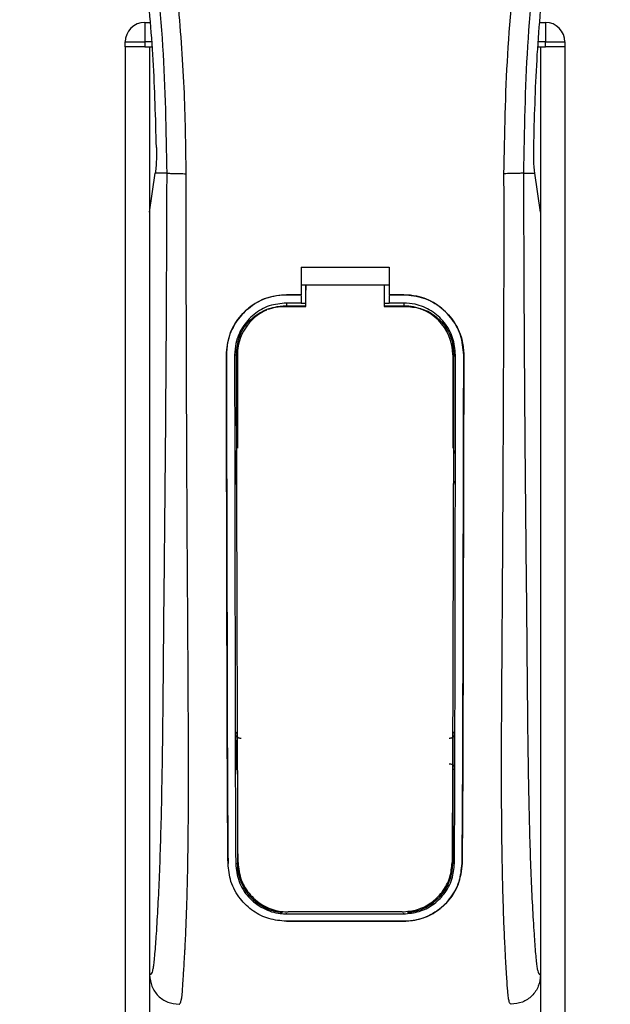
# Model space of a CAD drawing. Header units: millimetres. Extents: x 0 to 420, y 0 to 297.
# Tile 81 of 119: x 210.86 to 212.85, y 224.95 to 228.27. Entities that reach past the tile are written whole.
import ezdxf

# ---------------------------------------------------------------- set-up
doc = ezdxf.new("R2010")
doc.units = ezdxf.units.MM

msp = doc.modelspace()

# ---------------------------------------------------------------- linework, layer by layer
at = {"color": 7, "linetype": 'Continuous', "lineweight": 25}
for p, q in [((211.27819, 228.26496), (211.27819, 228.19897)), ((211.27819, 228.26496), (211.29571, 228.26496)), ((212.61332, 228.26496), (212.63084, 228.26496)), ((212.63084, 228.26496), (212.63084, 228.19897)), ((211.21221, 228.19897), (211.27819, 228.19897)), ((211.21221, 228.18248), (211.21221, 228.19897)), ((211.27819, 228.19897), (211.27819, 228.18248)), ((211.30136, 228.19897), (211.27819, 228.19897)), ((212.63084, 228.19897), (212.60767, 228.19897)), ((212.63084, 228.18248), (212.63084, 228.19897)), ((212.63084, 228.19897), (212.69683, 228.19897)), ((212.69683, 228.19897), (212.69683, 228.18248)), ((211.21221, 228.18248), (211.21221, 207.0679)), ((211.27819, 228.18248), (211.21221, 228.18248)), ((211.27819, 228.18248), (211.30278, 228.18248)), ((211.29469, 228.18248), (211.29469, 207.0679)), ((211.29469, 228.18248), (211.30278, 228.18248)), ((212.60626, 228.18248), (212.61435, 228.18248)), ((212.60626, 228.18248), (212.63084, 228.18248)), ((212.61435, 228.18248), (212.61435, 207.0679)), ((212.69683, 228.18248), (212.63084, 228.18248)), ((212.69683, 228.18248), (212.69683, 207.0679)), ((211.29469, 227.62492), (211.31388, 227.75689)), ((211.31388, 227.75689), (211.31412, 227.75849)), ((211.35235, 227.75689), (211.31388, 227.75689)), ((212.55669, 227.75689), (212.59515, 227.75689)), ((212.59515, 227.75689), (212.59492, 227.75849)), ((212.61435, 227.62492), (212.59515, 227.75689)), ((211.29469, 227.62492), (211.29469, 225.05158)), ((212.61435, 227.62492), (212.61435, 225.05158)), ((211.80606, 227.43901), (212.10298, 227.43901)), ((211.80606, 227.43901), (211.80606, 227.34632)), ((212.10298, 227.43901), (212.10298, 227.34632)), ((211.80606, 227.37931), (211.82256, 227.37931)), ((211.82256, 227.37958), (212.0865, 227.37957)), ((211.82256, 227.37958), (211.82256, 227.36227)), ((212.0865, 227.37931), (212.10298, 227.37931)), ((211.75657, 227.34632), (211.80606, 227.34632)), ((211.75657, 227.34618), (211.75657, 227.34632)), ((211.80606, 227.34618), (211.75657, 227.34618)), ((211.80606, 227.34365), (211.80606, 227.31843)), ((212.10298, 227.34632), (212.15247, 227.34632)), ((212.15247, 227.34618), (212.10298, 227.34618)), ((212.10298, 227.34365), (212.10298, 227.31843)), ((212.15247, 227.34618), (212.15247, 227.34632)), ((211.80606, 227.31843), (211.75657, 227.31843)), ((211.75657, 227.31843), (211.75657, 227.30878)), ((211.75657, 227.30878), (211.82256, 227.30878)), ((211.82256, 227.31701), (211.80606, 227.31701)), ((212.10298, 227.31701), (212.0865, 227.31701)), ((212.0865, 227.30878), (212.15247, 227.30878)), ((212.15247, 227.31843), (212.10298, 227.31843)), ((212.15247, 227.31843), (212.15247, 227.30878)), ((211.55391, 227.14322), (211.55377, 227.14322)), ((211.58156, 227.14325), (211.59104, 227.14325)), ((211.59104, 227.14325), (211.59104, 226.82925)), ((212.318, 227.14325), (212.318, 226.82925)), ((212.32747, 227.14325), (212.318, 227.14325)), ((212.35513, 227.14322), (212.35527, 227.14322)), ((211.59104, 225.74169), (211.59104, 225.42769)), ((212.318, 225.74169), (212.318, 225.42769)), ((211.55944, 225.42752), (211.55929, 225.42752)), ((211.58526, 225.42769), (211.59104, 225.42769)), ((212.32377, 225.42769), (212.318, 225.42769)), ((212.34959, 225.42752), (212.34974, 225.42752)), ((211.75657, 225.25776), (211.75657, 225.26008)), ((211.75657, 225.25776), (212.15247, 225.25776)), ((212.15247, 225.25776), (212.15247, 225.26008)), ((211.75657, 225.23274), (212.15247, 225.23274)), ((211.75657, 225.23274), (211.75657, 225.23257)), ((212.15247, 225.23257), (211.75657, 225.23257)), ((212.15247, 225.23274), (212.15247, 225.23257))]:
    msp.add_line(p, q, dxfattribs=at)
at = {"color": 7, "linetype": 'Continuous', "lineweight": 25, "flags": 128}
for points in [[(211.75657, 227.30878), (211.72427, 227.3056), (211.69463, 227.29675)], [(211.74669, 227.307), (211.75659, 227.307), (211.82256, 227.30699)], [(212.0865, 227.30699), (212.15245, 227.30699), (212.16235, 227.30699)]]:
    msp.add_lwpolyline(points, dxfattribs=at)
at = {"color": 7, "linetype": 'Continuous', "lineweight": 25}
for centre, radius, start, end in [((211.27819, 228.19897), 0.06598, 90, 180), ((212.63084, 228.19897), 0.06598, 0, 90), ((212.15247, 227.14325), 0.16553, 0, 90), ((211.75657, 227.14325), 0.16553, 113.87846, 180), ((211.75657, 225.42769), 0.16553, 180, 265.5108), ((212.15247, 225.42769), 0.16553, 274.4892, 0)]:
    msp.add_arc(centre, radius, start, end, dxfattribs=at)
for points, knots in [([(211.06853, 231.42167), (211.05867, 231.4073), (211.02882, 231.36379), (210.97962, 231.28064), (210.92835, 231.16899), (210.88899, 231.04707), (210.86184, 230.90477), (210.85257, 230.74285), (210.86433, 230.56527), (210.89655, 230.35954), (210.9513, 230.12762), (211.03831, 229.81791), (211.13551, 229.45491), (211.22916, 229.03564), (211.29967, 228.61216), (211.34465, 228.18531), (211.34979, 227.89967), (211.35235, 227.75689)], [0, 0, 0, 0, 0.0171315, 0.0518789, 0.0867888, 0.1216172, 0.1567305, 0.2033881, 0.2503481, 0.2972709, 0.3674165, 0.4376773, 0.5502447, 0.6628473, 0.7753466, 0.8877074, 1, 1, 1, 1]), ([(211.41808, 227.7547), (211.41681, 227.85149), (211.41422, 228.04932), (211.39107, 228.35001), (211.35466, 228.65341), (211.30961, 228.91693), (211.26334, 229.14134), (211.22227, 229.32047), (211.17736, 229.49845), (211.12782, 229.68239), (211.08518, 229.83376), (211.05374, 229.94335), (211.03785, 229.99915), (211.02292, 230.05177), (211.00997, 230.09762), (210.99724, 230.14352), (210.98592, 230.18644), (210.97424, 230.23214), (210.96351, 230.27608), (210.95369, 230.31823), (210.94478, 230.3586), (210.93, 230.43011), (210.91268, 230.52999), (210.89789, 230.66186), (210.89387, 230.79059), (210.90188, 230.9188), (210.92418, 231.04411), (210.96021, 231.16545), (211.00903, 231.27899), (211.05186, 231.35586), (211.08161, 231.40397), (211.0923, 231.42041), (211.09748, 231.42836)], [0, 0, 0, 0, 0.0757702, 0.1548571, 0.2359051, 0.3148505, 0.3639911, 0.4151955, 0.4586591, 0.5076202, 0.5642678, 0.5817192, 0.5968623, 0.6096795, 0.624536, 0.6341631, 0.6469813, 0.6592987, 0.6711121, 0.6824202, 0.6932232, 0.7035232, 0.739704, 0.7727671, 0.8079075, 0.8413785, 0.8748477, 0.9102013, 0.9450667, 0.9801292, 0.9903909, 1, 1, 1, 1]), ([(212.49095, 227.7547), (212.49334, 227.88888), (212.4981, 228.15721), (212.53961, 228.55779), (212.59689, 228.91007), (212.6615, 229.21522), (212.7083, 229.40765), (212.74109, 229.53352), (212.75646, 229.59127), (212.77159, 229.64694), (212.78663, 229.7014), (212.80241, 229.7578), (212.81955, 229.81845), (212.84039, 229.89136), (212.86256, 229.96876), (212.88548, 230.04954), (212.90765, 230.12771), (212.93046, 230.21408), (212.95273, 230.30524), (212.97913, 230.42721), (213.00354, 230.57399), (213.01656, 230.74857), (213.01056, 230.88325), (212.99629, 230.97995), (212.98357, 231.04171), (212.96718, 231.10373), (212.9478, 231.16275), (212.92491, 231.22091), (212.89958, 231.27641), (212.87204, 231.32968), (212.84225, 231.3807), (212.82202, 231.4117), (212.81114, 231.42836)], [0, 0, 0, 0, 0.1050162, 0.2100001, 0.3148093, 0.3841756, 0.4540228, 0.4697491, 0.4859574, 0.5007826, 0.5148922, 0.5301685, 0.5466097, 0.5642069, 0.5895177, 0.6096146, 0.6299353, 0.6531323, 0.6795668, 0.7034488, 0.7509822, 0.7962784, 0.8412589, 0.8577085, 0.8747396, 0.8922462, 0.9101144, 0.9261934, 0.9450023, 0.962977, 0.9800887, 1, 1, 1, 1]), ([(212.8405, 231.42168), (212.85036, 231.40731), (212.88021, 231.3638), (212.92941, 231.28064), (212.98068, 231.16899), (213.02005, 231.04707), (213.04719, 230.90477), (213.05647, 230.74285), (213.04471, 230.56527), (213.01248, 230.35954), (212.95773, 230.12762), (212.87073, 229.81791), (212.77353, 229.45491), (212.67988, 229.03564), (212.60937, 228.61216), (212.56438, 228.18531), (212.55925, 227.89967), (212.55669, 227.75689)], [0, 0, 0, 0, 0.0171351, 0.0518824, 0.0867922, 0.1216204, 0.1567336, 0.2033911, 0.2503509, 0.2972735, 0.3674188, 0.4376794, 0.5502464, 0.6628485, 0.7753474, 0.8877078, 1, 1, 1, 1]), ([(211.31771, 227.8433), (211.315, 227.94168), (211.30957, 228.13867), (211.28323, 228.43393), (211.24487, 228.72889), (211.20871, 228.9243), (211.19061, 229.0221)], [0, 0, 0, 0, 0.2486567, 0.4978798, 0.7487052, 1, 1, 1, 1]), ([(212.59132, 227.8433), (212.59404, 227.94168), (212.59947, 228.13867), (212.6258, 228.43393), (212.66416, 228.72889), (212.70033, 228.9243), (212.71842, 229.0221)], [0, 0, 0, 0, 0.2486567, 0.4978798, 0.7487052, 1, 1, 1, 1]), ([(211.31771, 227.8433), (211.31775, 227.83226), (211.31783, 227.81018), (211.31652, 227.77945), (211.31493, 227.76562), (211.31412, 227.75849)], [0, 0, 0, 0, 0.3260001, 0.6519821, 1, 1, 1, 1]), ([(212.59492, 227.75849), (212.59415, 227.76515), (212.5926, 227.77847), (212.59122, 227.80884), (212.59129, 227.83163), (212.59132, 227.8433)], [0, 0, 0, 0, 0.3277767, 0.6555996, 1, 1, 1, 1]), ([(211.35235, 227.75689), (211.3519, 227.62561), (211.35103, 227.37133), (211.34874, 226.99067), (211.34552, 226.61443), (211.34222, 226.31077), (211.34023, 226.08233), (211.33886, 225.92921), (211.337, 225.77789), (211.33448, 225.63438), (211.33126, 225.50448), (211.32726, 225.38893), (211.32245, 225.28416), (211.31713, 225.1961), (211.31262, 225.13409), (211.30926, 225.0974), (211.30683, 225.07757), (211.30422, 225.06468), (211.30018, 225.05282), (211.29693, 225.05209), (211.29469, 225.05158)], [0, 0, 0, 0, 0.1345803, 0.2606891, 0.3908258, 0.5218164, 0.5741497, 0.6260119, 0.6794971, 0.7306436, 0.7758676, 0.8176431, 0.8578189, 0.896894, 0.9271554, 0.9404322, 0.9512566, 0.9620129, 0.9737095, 1, 1, 1, 1]), ([(211.35235, 227.75689), (211.35386, 227.75663), (211.35698, 227.75608), (211.3725, 227.75537), (211.39389, 227.75485), (211.41021, 227.75475), (211.41808, 227.7547)], [0, 0, 0, 0, 0.2412013, 0.5, 0.7587987, 1, 1, 1, 1]), ([(211.394, 224.95261), (211.3961, 224.95387), (211.40052, 224.95652), (211.40477, 224.98639), (211.40814, 225.03475), (211.41078, 225.07966), (211.41282, 225.11479), (211.4138, 225.13199), (211.41474, 225.14951), (211.41597, 225.17546), (211.41767, 225.21471), (211.4192, 225.25537), (211.42058, 225.29744), (211.42181, 225.34093), (211.42288, 225.38582), (211.42381, 225.43212), (211.42468, 225.48504), (211.42536, 225.54877), (211.42575, 225.6277), (211.42589, 225.72081), (211.42575, 225.82832), (211.42535, 225.95027), (211.42467, 226.08638), (211.4237, 226.23715), (211.42258, 226.39622), (211.42157, 226.55999), (211.42069, 226.72453), (211.41994, 226.89158), (211.41932, 227.05909), (211.41882, 227.22237), (211.41844, 227.37527), (211.41818, 227.50726), (211.41805, 227.61407), (211.41799, 227.69263), (211.41805, 227.73694), (211.41808, 227.7547)], [0, 0, 0, 0, 0.0298605, 0.062661, 0.0824207, 0.1065055, 0.1214363, 0.1269566, 0.1277359, 0.1429311, 0.1582172, 0.1736223, 0.1891751, 0.2049044, 0.2208385, 0.2370044, 0.2534273, 0.275546, 0.3020067, 0.3328988, 0.3683202, 0.4083393, 0.4529465, 0.5020123, 0.5563269, 0.6093284, 0.6630895, 0.718023, 0.7733257, 0.8273697, 0.8780517, 0.923096, 0.956626, 0.9826179, 1, 1, 1, 1]), ([(212.51503, 224.95261), (212.51279, 224.95396), (212.50938, 224.956), (212.50591, 224.97428), (212.50328, 224.99899), (212.50055, 225.03829), (212.4976, 225.08767), (212.49445, 225.14523), (212.49127, 225.21447), (212.48836, 225.29744), (212.48605, 225.3861), (212.48381, 225.51075), (212.48301, 225.61754), (212.48279, 225.70208), (212.48276, 225.73077), (212.48275, 225.76008), (212.48277, 225.78999), (212.48283, 225.8205), (212.48293, 225.85707), (212.4832, 225.90989), (212.48353, 225.96353), (212.48385, 226.01345), (212.48409, 226.05038), (212.48436, 226.09081), (212.48465, 226.13473), (212.48498, 226.1821), (212.48572, 226.29066), (212.48694, 226.46982), (212.48829, 226.71755), (212.48935, 226.97731), (212.49056, 227.23296), (212.49155, 227.49272), (212.49116, 227.66496), (212.49095, 227.7547)], [0, 0, 0, 0, 0.0309601, 0.0470935, 0.0633299, 0.0859793, 0.1072653, 0.1278389, 0.1583054, 0.1892525, 0.2209093, 0.2534961, 0.3188256, 0.3281418, 0.3376388, 0.3473178, 0.3571797, 0.367225, 0.377454, 0.3932487, 0.4192536, 0.4302031, 0.4422954, 0.4555298, 0.4699033, 0.4854101, 0.5020411, 0.5764995, 0.6616013, 0.7455969, 0.8314042, 0.9121632, 1, 1, 1, 1]), ([(212.55669, 227.75689), (212.55518, 227.75663), (212.55206, 227.75608), (212.53653, 227.75537), (212.51515, 227.75485), (212.49883, 227.75475), (212.49095, 227.7547)], [0, 0, 0, 0, 0.2412013, 0.5, 0.7587987, 1, 1, 1, 1]), ([(212.55669, 227.75689), (212.55714, 227.62561), (212.55801, 227.37133), (212.56029, 226.99067), (212.56351, 226.61443), (212.56682, 226.31077), (212.5688, 226.08233), (212.57017, 225.92921), (212.57204, 225.77789), (212.57456, 225.63438), (212.57777, 225.50448), (212.58178, 225.38893), (212.58659, 225.28416), (212.5919, 225.1961), (212.59642, 225.13409), (212.59977, 225.0974), (212.6022, 225.07757), (212.60482, 225.06468), (212.60885, 225.05282), (212.6121, 225.05209), (212.61435, 225.05158)], [0, 0, 0, 0, 0.1345803, 0.2606891, 0.3908258, 0.5218164, 0.5741497, 0.6260119, 0.6794971, 0.7306436, 0.7758676, 0.8176431, 0.8578189, 0.896894, 0.9271554, 0.9404322, 0.9512566, 0.9620129, 0.9737095, 1, 1, 1, 1]), ([(211.82256, 227.30699), (211.82256, 227.31113), (211.82256, 227.33533), (211.82256, 227.35952), (211.82256, 227.37958)], [0, 0, 0, 0, 0.1712419, 1, 1, 1, 1]), ([(211.82256, 227.30618), (211.82256, 227.31038), (211.82256, 227.32907), (211.82256, 227.34777), (211.82256, 227.36227)], [0, 0, 0, 0, 0.22444922, 1, 1, 1, 1]), ([(212.0865, 227.37957), (212.0865, 227.35952), (212.0865, 227.33533), (212.0865, 227.31113), (212.0865, 227.30699)], [0, 0, 0, 0, 0.828615, 1, 1, 1, 1]), ([(211.55377, 227.14322), (211.55597, 227.16603), (211.56039, 227.21167), (211.59533, 227.27256), (211.64682, 227.31851), (211.7039, 227.34285), (211.7416, 227.34533), (211.75657, 227.34632)], [0, 0, 0, 0, 0.2148442, 0.4296944, 0.6444289, 0.8588775, 1, 1, 1, 1]), ([(211.75657, 227.34618), (211.73381, 227.34394), (211.68829, 227.33947), (211.62762, 227.3046), (211.58179, 227.2533), (211.55736, 227.19621), (211.5549, 227.15837), (211.55391, 227.14322)], [0, 0, 0, 0, 0.214095, 0.4281873, 0.6423212, 0.8567424, 1, 1, 1, 1]), ([(212.15247, 227.34632), (212.17524, 227.34408), (212.22078, 227.33961), (212.2815, 227.30474), (212.32738, 227.25338), (212.35182, 227.19623), (212.35429, 227.15837), (212.35527, 227.14322)], [0, 0, 0, 0, 0.2140417, 0.428078, 0.6423732, 0.8568778, 1, 1, 1, 1]), ([(212.35513, 227.14322), (212.35292, 227.16602), (212.34851, 227.21163), (212.31359, 227.27245), (212.26216, 227.31837), (212.20513, 227.3427), (212.16743, 227.34519), (212.15247, 227.34618)], [0, 0, 0, 0, 0.2148479, 0.4297059, 0.6442694, 0.8587571, 1, 1, 1, 1]), ([(211.75657, 227.31843), (211.73691, 227.31649), (211.6976, 227.31263), (211.6452, 227.28252), (211.60563, 227.2382), (211.58455, 227.18893), (211.58241, 227.15629), (211.58156, 227.14325)], [0, 0, 0, 0, 0.2141722, 0.4283408, 0.6426173, 0.8571514, 1, 1, 1, 1]), ([(211.58784, 227.14888), (211.58956, 227.16657), (211.59301, 227.20196), (211.6201, 227.24912), (211.66005, 227.28489), (211.70478, 227.30415), (211.73463, 227.30618), (211.74669, 227.307)], [0, 0, 0, 0, 0.21332767, 0.42668289, 0.6395459, 0.85438224, 1, 1, 1, 1]), ([(212.32747, 227.14325), (212.32556, 227.16294), (212.32172, 227.20233), (212.29154, 227.25486), (212.24708, 227.29448), (212.19786, 227.31544), (212.16535, 227.31758), (212.15247, 227.31843)], [0, 0, 0, 0, 0.2149666, 0.4299412, 0.6447022, 0.8591569, 1, 1, 1, 1]), ([(212.16235, 227.30699), (212.18026, 227.30523), (212.21608, 227.30172), (212.26377, 227.27436), (212.29967, 227.23411), (212.31854, 227.18968), (212.32044, 227.16041), (212.32118, 227.14887)], [0, 0, 0, 0, 0.2155917, 0.4312275, 0.6458938, 0.860392, 1, 1, 1, 1]), ([(211.55929, 225.42752), (211.55892, 225.47013), (211.55817, 225.55538), (211.55714, 225.73289), (211.55611, 226.06528), (211.55503, 226.55085), (211.55419, 226.94575), (211.55377, 227.14322)], [0, 0, 0, 0, 0.0777426, 0.1555294, 0.313984, 0.6569639, 1, 1, 1, 1]), ([(211.55391, 227.14322), (211.55418, 226.99973), (211.55471, 226.71276), (211.55574, 226.35527), (211.55634, 226.06815), (211.55686, 225.85213), (211.55772, 225.63602), (211.55887, 225.49697), (211.55944, 225.42752)], [0, 0, 0, 0, 0.2490164, 0.4980152, 0.6229127, 0.7477829, 0.8740258, 1, 1, 1, 1]), ([(211.58156, 227.14325), (211.58173, 226.99977), (211.58207, 226.71272), (211.58278, 226.3552), (211.58319, 226.06805), (211.58356, 225.85212), (211.58411, 225.63611), (211.58488, 225.49711), (211.58526, 225.42769)], [0, 0, 0, 0, 0.2490176, 0.498185, 0.6230408, 0.7478694, 0.8740688, 1, 1, 1, 1]), ([(211.59316, 225.43103), (211.5929, 225.48465), (211.59238, 225.59246), (211.59156, 225.81807), (211.5906, 226.16409), (211.58923, 226.62641), (211.5883, 226.97472), (211.58784, 227.14888)], [0, 0, 0, 0, 0.09737032, 0.1957761, 0.3958911, 0.69794946, 1, 1, 1, 1]), ([(212.32118, 227.14887), (212.32086, 227.02222), (212.3202, 226.76884), (212.31897, 226.35576), (212.31798, 225.98726), (212.31697, 225.66475), (212.31624, 225.50887), (212.31588, 225.43103)], [0, 0, 0, 0, 0.2195784, 0.4392845, 0.7186053, 0.8594891, 1, 1, 1, 1]), ([(212.32377, 225.42769), (212.32401, 225.46767), (212.32448, 225.54765), (212.32514, 225.71412), (212.32588, 226.04341), (212.32662, 226.5346), (212.32719, 226.94035), (212.32747, 227.14325)], [0, 0, 0, 0, 0.0730832, 0.1462031, 0.2950753, 0.6474953, 1, 1, 1, 1]), ([(212.34959, 225.42752), (212.34995, 225.4675), (212.35066, 225.54747), (212.35166, 225.71395), (212.35265, 226.00804), (212.35367, 226.49941), (212.35459, 226.90506), (212.35513, 227.14322)], [0, 0, 0, 0, 0.07307777, 0.14619217, 0.29505614, 0.58611958, 1, 1, 1, 1]), ([(212.35527, 227.14322), (212.355, 226.99973), (212.35447, 226.71277), (212.35344, 226.3553), (212.35284, 226.0682), (212.35232, 225.85221), (212.35147, 225.63617), (212.35032, 225.49702), (212.34974, 225.42752)], [0, 0, 0, 0, 0.2490415, 0.4980658, 0.6229723, 0.7478523, 0.8740546, 1, 1, 1, 1]), ([(211.58352, 226.82116), (211.58353, 226.81605), (211.58357, 226.78275), (211.58363, 226.74447), (211.58369, 226.71131), (211.58369, 226.70632)], [0, 0, 0, 0, 0.1334237, 0.8696656, 1, 1, 1, 1]), ([(211.58876, 226.80942), (211.5883, 226.80978), (211.58638, 226.81129), (211.5842, 226.81539), (211.58375, 226.81919), (211.58352, 226.82116)], [0, 0, 0, 0, 0.1332428, 0.5513392, 1, 1, 1, 1]), ([(212.32552, 226.82116), (212.32532, 226.81932), (212.32491, 226.81565), (212.32282, 226.81152), (212.32083, 226.8099), (212.32028, 226.80945)], [0, 0, 0, 0, 0.41973082, 0.83946144, 1, 1, 1, 1]), ([(211.58369, 226.70632), (211.58389, 226.70817), (211.58428, 226.71187), (211.5864, 226.71605), (211.58843, 226.7177), (211.58901, 226.71818)], [0, 0, 0, 0, 0.4160512, 0.8321625, 1, 1, 1, 1]), ([(212.32003, 226.71821), (212.32052, 226.71782), (212.32246, 226.71629), (212.32468, 226.71215), (212.32511, 226.70832), (212.32534, 226.70632)], [0, 0, 0, 0, 0.1394793, 0.5506459, 1, 1, 1, 1]), ([(211.58511, 225.86621), (211.58558, 225.86674), (211.58667, 225.86794), (211.58848, 225.86987), (211.58998, 225.87142), (211.59087, 225.87232), (211.59104, 225.87249)], [0, 0, 0, 0, 0.23956999, 0.55102427, 0.91424593, 1, 1, 1, 1]), ([(212.318, 225.87249), (212.31889, 225.87159), (212.32049, 225.86995), (212.32247, 225.86783), (212.32355, 225.86662), (212.32393, 225.86621)], [0, 0, 0, 0, 0.4489749, 0.8121966, 1, 1, 1, 1]), ([(211.58511, 225.86621), (211.58512, 225.86104), (211.58519, 225.8265), (211.58529, 225.78696), (211.58538, 225.75269), (211.5854, 225.74764)], [0, 0, 0, 0, 0.1304713, 0.8719742, 1, 1, 1, 1]), ([(211.60343, 225.84986), (211.60157, 225.84983), (211.59786, 225.84979), (211.59265, 225.85206), (211.58849, 225.85577), (211.58566, 225.86069), (211.58529, 225.86438), (211.58511, 225.86621)], [0, 0, 0, 0, 0.1995185, 0.3990159, 0.5990992, 0.8002843, 1, 1, 1, 1]), ([(212.32393, 225.86621), (212.32374, 225.86435), (212.32336, 225.86063), (212.32048, 225.85568), (212.31625, 225.85197), (212.31105, 225.84978), (212.30739, 225.84983), (212.3056, 225.84986)], [0, 0, 0, 0, 0.2023246, 0.4046539, 0.6067659, 0.8079877, 1, 1, 1, 1]), ([(212.32364, 225.74764), (212.32365, 225.75269), (212.32375, 225.78696), (212.32384, 225.8265), (212.32391, 225.86104), (212.32393, 225.86621)], [0, 0, 0, 0, 0.12802583, 0.86952866, 1, 1, 1, 1]), ([(211.59104, 225.74169), (211.59018, 225.74256), (211.5886, 225.74417), (211.58672, 225.74618), (211.5857, 225.74731), (211.5854, 225.74764)], [0, 0, 0, 0, 0.4562153, 0.8385917, 1, 1, 1, 1]), ([(212.30546, 225.7641), (212.3073, 225.76411), (212.31097, 225.76414), (212.31612, 225.7619), (212.32024, 225.75822), (212.32309, 225.75328), (212.32345, 225.74955), (212.32364, 225.74764)], [0, 0, 0, 0, 0.1972455, 0.3944793, 0.5922386, 0.7922658, 1, 1, 1, 1]), ([(212.32364, 225.74764), (212.32323, 225.7472), (212.32221, 225.74607), (212.32047, 225.74422), (212.319, 225.74269), (212.31814, 225.74183), (212.318, 225.74169)], [0, 0, 0, 0, 0.2159047, 0.5437839, 0.9261602, 1, 1, 1, 1]), ([(211.75657, 225.23257), (211.73645, 225.23438), (211.69625, 225.238), (211.64189, 225.26575), (211.59686, 225.30833), (211.56574, 225.36416), (211.56137, 225.40709), (211.55929, 225.42752)], [0, 0, 0, 0, 0.1867018, 0.3729124, 0.5722054, 0.7963772, 1, 1, 1, 1]), ([(211.58526, 225.42769), (211.58759, 225.40707), (211.59225, 225.36585), (211.62608, 225.31251), (211.67494, 225.27423), (211.72259, 225.25902), (211.74967, 225.25802), (211.75657, 225.25776)], [0, 0, 0, 0, 0.2365907, 0.4730955, 0.7094684, 0.9259916, 1, 1, 1, 1]), ([(211.59316, 225.43103), (211.59539, 225.41102), (211.59985, 225.37102), (211.6326, 225.31907), (211.68004, 225.28147), (211.72715, 225.26585), (211.75453, 225.26473), (211.76205, 225.26443)], [0, 0, 0, 0, 0.2333586, 0.4666154, 0.700476, 0.9177481, 1, 1, 1, 1]), ([(212.14698, 225.26443), (212.1645, 225.26602), (212.19948, 225.2692), (212.24667, 225.29364), (212.2852, 225.33081), (212.3109, 225.37843), (212.31429, 225.41427), (212.31588, 225.43103)], [0, 0, 0, 0, 0.19058684, 0.38074779, 0.58209058, 0.80451059, 1, 1, 1, 1]), ([(212.15247, 225.25776), (212.17002, 225.25935), (212.20509, 225.26252), (212.25248, 225.28687), (212.29152, 225.32408), (212.31835, 225.3727), (212.32202, 225.40989), (212.32377, 225.42769)], [0, 0, 0, 0, 0.1873634, 0.3742734, 0.5733177, 0.7958103, 1, 1, 1, 1]), ([(212.34974, 225.42752), (212.34699, 225.40383), (212.34148, 225.35646), (212.30248, 225.29532), (212.24622, 225.25136), (212.19131, 225.23397), (212.16021, 225.23285), (212.15247, 225.23257)], [0, 0, 0, 0, 0.2362426, 0.4723403, 0.7098627, 0.9278237, 1, 1, 1, 1]), ([(212.15247, 225.23274), (212.17251, 225.23454), (212.21254, 225.23813), (212.26668, 225.26567), (212.31167, 225.30794), (212.34302, 225.36373), (212.34747, 225.40687), (212.34959, 225.42752)], [0, 0, 0, 0, 0.1858018, 0.3710943, 0.5695952, 0.7939653, 1, 1, 1, 1]), ([(212.14698, 225.26443), (212.13974, 225.26443), (212.06904, 225.26443), (211.94073, 225.26443), (211.81966, 225.26443), (211.76205, 225.26443)], [0, 0, 0, 0, 0.0564649, 0.5510099, 1, 1, 1, 1]), ([(211.29469, 225.05158), (211.29619, 225.03859), (211.29918, 225.01263), (211.32218, 224.97994), (211.35499, 224.95709), (211.38098, 224.95412), (211.394, 224.95264)], [0, 0, 0, 0, 0.2499459, 0.4997381, 0.749424, 1, 1, 1, 1]), ([(212.61435, 225.05158), (212.61285, 225.03859), (212.60985, 225.01263), (212.58686, 224.97994), (212.55405, 224.95709), (212.52805, 224.95412), (212.51503, 224.95264)], [0, 0, 0, 0, 0.2499459, 0.4997381, 0.749424, 1, 1, 1, 1])]:
    msp.add_open_spline(points, degree=3, knots=knots, dxfattribs=at)

doc.saveas('drawing.dxf')
